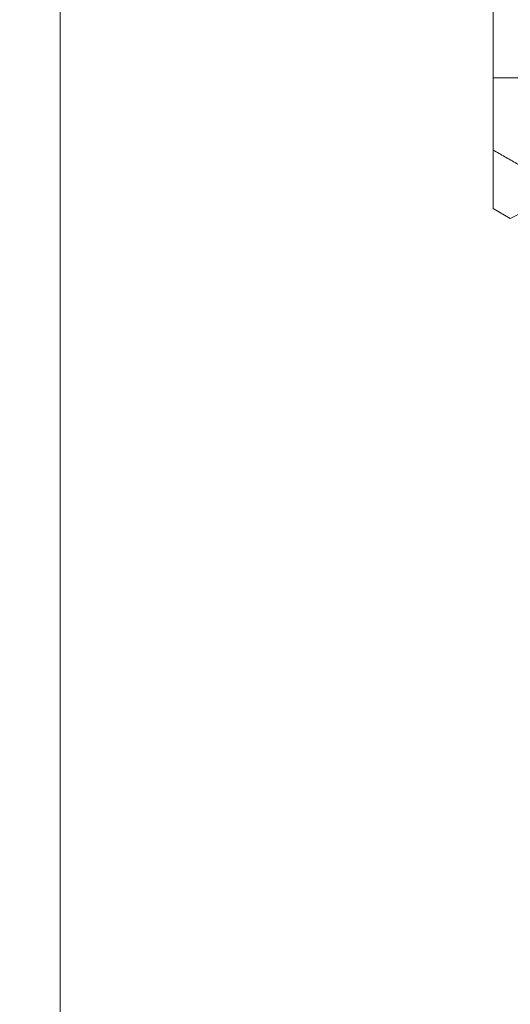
# Model space of a CAD drawing. Header units: millimetres. Extents: x 4 to 836, y 5 to 589.
# Tile 100 of 163: x 619 to 626, y 270 to 284. Entities that reach past the tile are written whole.
import ezdxf

# ---------------------------------------------------------------- set-up
doc = ezdxf.new("R2010")
doc.units = ezdxf.units.MM
doc.layers.add('1', color=7, linetype='Continuous', true_color=0xffffff)
doc.styles.add('ideas_simplex', font='simplex.shx')
doc.dimstyles.get("Standard").update_dxf_attribs({"dimtxt": 0.18, "dimasz": 0.18, "dimexe": 0.18, "dimexo": 0.0625, "dimgap": 0.09, "dimtad": 0, "dimtih": 1, "dimtoh": 1, "dimdec": 4, "dimzin": 0, "dimdsep": 46, "dimtxsty": 'Standard', "dimcen": 0.09, "dimadec": 0, "dimazin": 0, "dimtfac": 1, "dimtdec": 4, "dimtofl": 0, "dimtmove": 0, "dimatfit": 3, "dimfxl": 1, "dimtolj": 1, "dimtzin": 0, "dimarcsym": 0})

# ---------------------------------------------------------------- blocks, each defined once
blk = doc.blocks.new('_U6')
at = {"layer": '1', "color": 152, "lineweight": 13}
for p, q in [((707.915586, 361.359343), (604.33873, 361.359343)), ((696.641509, 245.904525), (604.338729, 245.904525))]:
    blk.add_line(p, q, dxfattribs=at)
at = {"layer": '1', "color": 27, "lineweight": 13}
blk.add_line((606.338729, 245.904525), (606.33873, 361.359343), dxfattribs=at)
at = {"layer": '1', "color": 87, "lineweight": 25}
for p, q in [((604.83873, 310.734434), (599.21373, 310.734434)), ((599.21373, 310.734434), (599.21373, 309.234434)), ((604.83873, 309.234434), (604.83873, 310.734434)), ((599.21373, 298.029434), (599.21373, 296.529434)), ((604.83873, 296.529434), (604.83873, 298.029434)), ((599.21373, 296.529434), (604.83873, 296.529434))]:
    blk.add_line(p, q, dxfattribs=at)
at = {"layer": '1', "color": 27, "lineweight": 18}
for points in [[(606.33873, 361.359343), (606.86771, 358.359345), (605.809749, 358.359341)], [(606.338729, 245.904525), (605.809749, 248.904523), (606.86771, 248.904527)]]:
    blk.add_solid(points, dxfattribs=at)
at = {"layer": '1', "color": 87, "linetype": 'Continuous', "lineweight": 25, "char_height": 3, "attachment_point": 7, "rotation": 90, "line_spacing_factor": 1.204819, "style": 'ideas_simplex'}
for s, insert in [('\\W1.1692;115,5', (597.37273, 296.491934)), ('\\W1.2097;4.55', (604.68523, 297.976934))]:
    blk.add_mtext(s, dxfattribs=dict(at, insert=insert))

msp = doc.modelspace()

# ---------------------------------------------------------------- linework, layer by layer
at = {"layer": '1', "color": 251, "linetype": 'Continuous', "lineweight": 18}
msp.add_line((619.536, 239.555), (619.536, 367.712), dxfattribs=at)
at = {"layer": '1', "color": 143, "linetype": 'Continuous', "lineweight": 18}
for p, q in [((625.892, 289.33), (625.892, 283.389)), ((625.892, 282.326), (625.892, 281.466)), ((625.892, 281.466), (626.143, 281.321))]:
    msp.add_line(p, q, dxfattribs=at)
at = {"layer": '1', "color": 143, "linetype": 'Continuous', "lineweight": 13}
msp.add_line((626.143, 281.321), (626.584, 281.541), dxfattribs=at)
for points in [[(625.892, 283.389), (626.575, 283.389)], [(626.577, 281.932), (625.892, 282.326)]]:
    msp.add_open_spline(points, degree=1, dxfattribs=at)
at = {"layer": '1', "color": 143, "linetype": 'Continuous', "lineweight": 18}
msp.add_open_spline([(625.892, 282.326), (625.892, 282.348), (625.892, 282.447), (625.892, 282.796), (625.892, 283.069), (625.892, 283.363), (625.892, 283.376), (625.892, 283.389)], degree=3, knots=[0, 0, 0, 0, 0.444489, 0.444489, 0.97588, 0.97588, 1, 1, 1, 1], dxfattribs=at)

# ---------------------------------------------------------------- dimensions: what is measured, and where the dimension line sits
at = {"layer": '1', "color": 87, "linetype": 'Continuous', "lineweight": 25}
dim = msp.add_linear_dim(base=(606.339, 245.905), p1=(714.073, 361.359), p2=(699.142, 245.905), angle=90, text='<>\\P[\\C87;{\\H1.00x;\\Fsimplex.shx;4.55\\Fsimplex.shx;}\\C87; ]', dimstyle='Standard', override={"dimtxt": 3, "dimasz": 3, "dimexe": 2, "dimexo": 2.5, "dimgap": 1.5, "dimtad": 1, "dimtih": 0, "dimtoh": 0, "dimdec": 1, "dimlfac": 1, "dimzin": 8, "dimdsep": 44, "dimlunit": 2, "dimtxsty": 'ideas_simplex', "dimsah": 1, "dimse1": 0, "dimse2": 0, "dimsd1": 0, "dimsd2": 0, "dimclrd": 27, "dimclre": 152, "dimclrt": 87, "dimtol": 0, "dimtm": -0.1, "dimtfac": 0.5, "dimtdec": 2, "dimtofl": 1, "dimtmove": 0, "dimtzin": 8, "dimlwd": 13, "dimlwe": 13}, dxfattribs=at)
dim.commit()
dim.dimension.update_dxf_attribs({"geometry": '_U6', "text_midpoint": (606.339, 303.632), "dimtype": 160})

doc.saveas('drawing.dxf')
